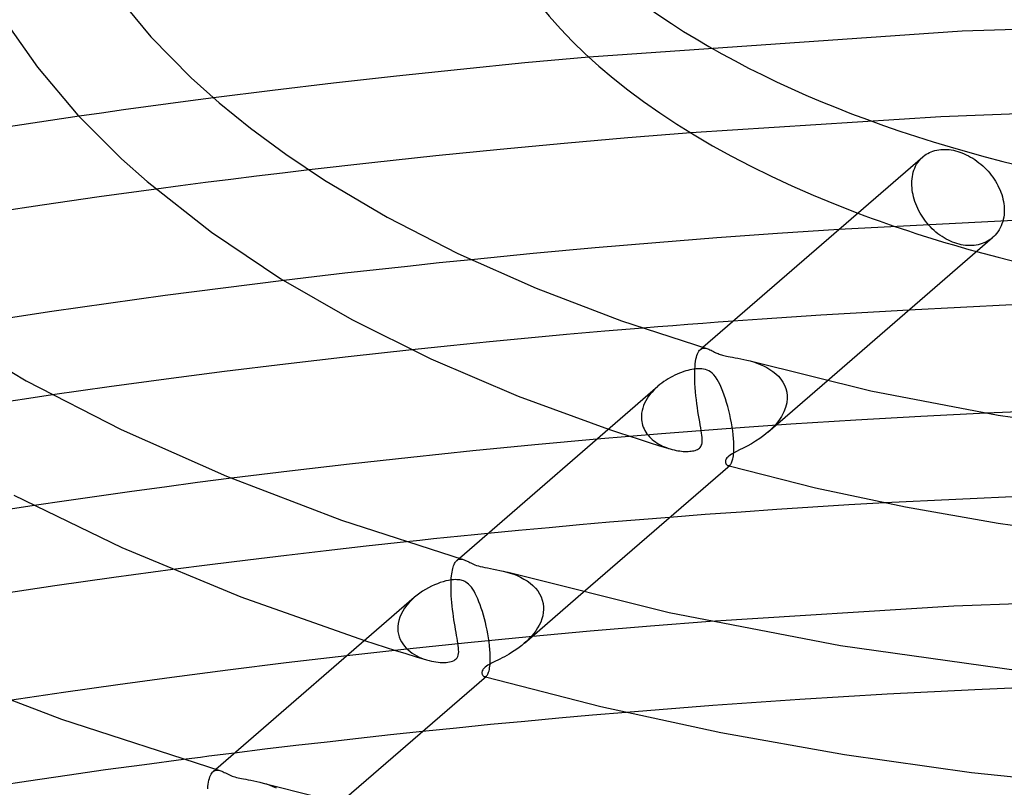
# Model space of a CAD drawing. Header units: millimetres. Extents: x -200 to 200, y -101 to 238.
# Tile 34 of 65: x -53 to -16, y 108 to 136. Entities that reach past the tile are written whole.
import ezdxf

# ---------------------------------------------------------------- set-up
doc = ezdxf.new("R2010")
doc.units = ezdxf.units.MM
doc.layers.add('HIDDEN', color=7, linetype='Continuous')
doc.layers.add('THICK', color=7, linetype='Continuous')

msp = doc.modelspace()

# ---------------------------------------------------------------- linework, layer by layer
at = {"layer": 'HIDDEN'}
for p, q in [((-3.979, 136.253), (-18.074, 135.829)), ((-18.074, 135.829), (-32.061, 134.864)), ((-46.981, 133.22), (-47.821, 133.108)), ((-46.123, 133.332), (-46.981, 133.22)), ((-49.49, 132.879), (-50.323, 132.761)), ((-48.655, 132.995), (-49.49, 132.879)), ((-47.821, 133.108), (-48.655, 132.995)), ((-9.45, 132.981), (-18.869, 132.621)), ((-50.323, 132.761), (-51.156, 132.642)), ((-18.869, 132.621), (-28.238, 132.023)), ((-19.731, 130.916), (-19.685, 130.979)), ((-19.685, 130.979), (-19.635, 131.037)), ((-19.635, 131.037), (-19.582, 131.091)), ((-19.582, 131.091), (-19.526, 131.141)), ((-42.543, 130.633), (-43.534, 130.516)), ((-19.899, 130.548), (-19.874, 130.627)), ((-19.874, 130.627), (-19.845, 130.704)), ((-19.845, 130.704), (-19.811, 130.778)), ((-19.811, 130.778), (-19.773, 130.849)), ((-19.773, 130.849), (-19.731, 130.916)), ((-45.477, 130.279), (-46.427, 130.159)), ((-44.512, 130.398), (-45.477, 130.279)), ((-43.534, 130.516), (-44.512, 130.398)), ((-19.952, 130.211), (-19.946, 130.297)), ((-19.946, 130.297), (-19.935, 130.382)), ((-19.935, 130.382), (-19.919, 130.466)), ((-19.919, 130.466), (-19.899, 130.548)), ((-47.359, 130.038), (-48.273, 129.916)), ((-46.427, 130.159), (-47.359, 130.038)), ((-19.955, 130.124), (-19.952, 130.211)), ((-19.953, 130.045), (-19.955, 130.124)), ((-19.947, 129.963), (-19.953, 130.045)), ((-19.938, 129.879), (-19.947, 129.963)), ((-19.926, 129.794), (-19.938, 129.879)), ((-19.909, 129.708), (-19.926, 129.794)), ((-19.888, 129.621), (-19.909, 129.708)), ((-19.864, 129.533), (-19.888, 129.621)), ((-19.836, 129.446), (-19.864, 129.533)), ((-19.804, 129.359), (-19.836, 129.446)), ((-19.769, 129.272), (-19.804, 129.359)), ((-19.73, 129.187), (-19.769, 129.272)), ((-19.688, 129.103), (-19.73, 129.187)), ((-15.5, 128.774), (-22.693, 128.398)), ((-19.643, 129.02), (-19.688, 129.103)), ((-19.596, 128.939), (-19.643, 129.02)), ((-19.545, 128.861), (-19.596, 128.939)), ((-19.493, 128.785), (-19.545, 128.861)), ((-19.439, 128.712), (-19.493, 128.785)), ((-19.381, 128.64), (-19.439, 128.712)), ((-19.321, 128.569), (-19.381, 128.64)), ((-19.257, 128.5), (-19.321, 128.569)), ((-19.191, 128.433), (-19.257, 128.5)), ((-19.121, 128.368), (-19.191, 128.433)), ((-19.05, 128.305), (-19.121, 128.368)), ((-18.976, 128.246), (-19.05, 128.305)), ((-18.901, 128.189), (-18.976, 128.246)), ((-18.823, 128.136), (-18.901, 128.189)), ((-18.745, 128.087), (-18.823, 128.136)), ((-18.665, 128.041), (-18.745, 128.087)), ((-18.585, 128), (-18.665, 128.041)), ((-16.999, 128.043), (-17.057, 128.003)), ((-16.944, 128.087), (-16.999, 128.043)), ((-18.505, 127.962), (-18.585, 128)), ((-18.424, 127.928), (-18.505, 127.962)), ((-18.344, 127.899), (-18.424, 127.928)), ((-18.265, 127.873), (-18.344, 127.899)), ((-18.186, 127.851), (-18.265, 127.873)), ((-18.106, 127.833), (-18.186, 127.851)), ((-18.025, 127.819), (-18.106, 127.833)), ((-17.943, 127.808), (-18.025, 127.819)), ((-17.862, 127.802), (-17.943, 127.808)), ((-17.781, 127.8), (-17.862, 127.802)), ((-17.701, 127.802), (-17.781, 127.8)), ((-17.621, 127.808), (-17.701, 127.802)), ((-17.543, 127.819), (-17.621, 127.808)), ((-17.467, 127.833), (-17.543, 127.819)), ((-17.392, 127.852), (-17.467, 127.833)), ((-17.32, 127.875), (-17.392, 127.852)), ((-17.25, 127.902), (-17.32, 127.875)), ((-17.183, 127.932), (-17.25, 127.902)), ((-17.118, 127.966), (-17.183, 127.932)), ((-17.057, 128.003), (-17.118, 127.966)), ((-38.848, 127.023), (-40.027, 126.894)), ((-37.661, 127.149), (-38.848, 127.023)), ((-36.468, 127.272), (-37.661, 127.149)), ((-42.349, 126.628), (-43.486, 126.493)), ((-41.195, 126.762), (-42.349, 126.628)), ((-40.027, 126.894), (-41.195, 126.762)), ((-24.461, 125.121), (-25.557, 125.047)), ((-23.363, 125.192), (-24.461, 125.121)), ((-22.263, 125.26), (-23.363, 125.192)), ((-21.163, 125.324), (-22.263, 125.26)), ((-20.062, 125.386), (-21.163, 125.324)), ((-30.029, 124.71), (-31.453, 124.591)), ((-25.557, 125.047), (-26.652, 124.97)), ((-32.889, 124.465), (-34.335, 124.331)), ((-31.453, 124.591), (-32.889, 124.465)), ((-37.237, 124.045), (-38.684, 123.894)), ((-35.785, 124.191), (-37.237, 124.045)), ((-34.335, 124.331), (-35.785, 124.191)), ((-27.877, 123.909), (-27.783, 123.991)), ((-28.043, 123.542), (-28.026, 123.618)), ((-28.026, 123.618), (-28.006, 123.686)), ((-28.006, 123.686), (-27.984, 123.746)), ((-27.984, 123.746), (-27.96, 123.799)), ((-27.96, 123.799), (-27.934, 123.844)), ((-27.934, 123.844), (-27.905, 123.881)), ((-27.905, 123.881), (-27.875, 123.911)), ((-27.875, 123.911), (-27.841, 123.935)), ((-27.841, 123.935), (-27.804, 123.952)), ((-27.804, 123.952), (-27.765, 123.961)), ((-27.765, 123.961), (-27.724, 123.963)), ((-27.724, 123.963), (-27.681, 123.958)), ((-27.681, 123.958), (-27.637, 123.947)), ((-28.086, 123.167), (-28.079, 123.27)), ((-28.079, 123.27), (-28.07, 123.368)), ((-28.07, 123.368), (-28.058, 123.458)), ((-28.058, 123.458), (-28.043, 123.542)), ((-26.012, 123.478), (-25.886, 123.44)), ((-25.886, 123.44), (-25.76, 123.398)), ((-25.76, 123.398), (-25.634, 123.349)), ((-25.634, 123.349), (-25.51, 123.293)), ((-25.51, 123.293), (-25.388, 123.231)), ((-25.388, 123.231), (-25.27, 123.161)), ((-28.091, 122.935), (-28.089, 123.08)), ((-28.089, 122.786), (-28.091, 122.935)), ((-28.089, 123.094), (-28.088, 123.109)), ((-28.089, 123.08), (-28.089, 123.094)), ((-28.088, 123.123), (-28.087, 123.138)), ((-28.088, 123.109), (-28.088, 123.123)), ((-28.087, 123.152), (-28.086, 123.167)), ((-28.087, 123.138), (-28.087, 123.152)), ((-25.27, 123.161), (-25.158, 123.083)), ((-25.158, 123.083), (-25.052, 122.997)), ((-25.052, 122.997), (-24.954, 122.903)), ((-24.954, 122.903), (-24.866, 122.8)), ((-29.47, 122.53), (-29.547, 122.46)), ((-28.083, 122.634), (-28.089, 122.786)), ((-28.073, 122.48), (-28.083, 122.634)), ((-25.345, 120.81), (-23.124, 122.734)), ((-24.866, 122.8), (-24.789, 122.689)), ((-24.789, 122.689), (-24.725, 122.57)), ((-24.725, 122.57), (-24.676, 122.443)), ((-52.152, 122.207), (-53.205, 122.052)), ((-29.816, 122.154), (-29.872, 122.071)), ((-29.755, 122.235), (-29.816, 122.154)), ((-29.69, 122.313), (-29.755, 122.235)), ((-29.62, 122.388), (-29.69, 122.313)), ((-29.547, 122.46), (-29.62, 122.388)), ((-28.061, 122.327), (-28.073, 122.48)), ((-28.046, 122.174), (-28.061, 122.327)), ((-28.028, 122.023), (-28.046, 122.174)), ((-24.676, 122.443), (-24.642, 122.309)), ((-24.642, 122.309), (-24.626, 122.168)), ((-24.626, 122.168), (-24.626, 122.153)), ((-24.626, 122.153), (-24.625, 122.139)), ((-24.625, 122.139), (-24.625, 122.124)), ((-24.625, 122.124), (-24.625, 122.109)), ((-53.205, 122.052), (-54.256, 121.894)), ((-30.006, 121.806), (-30.037, 121.715)), ((-29.967, 121.897), (-30.006, 121.806)), ((-29.923, 121.985), (-29.967, 121.897)), ((-29.872, 122.071), (-29.923, 121.985)), ((-28.01, 121.876), (-28.028, 122.023)), ((-27.989, 121.731), (-28.01, 121.876)), ((-24.642, 121.91), (-24.684, 121.739)), ((-24.625, 122.08), (-24.642, 121.91)), ((-24.625, 122.109), (-24.625, 122.094)), ((-24.625, 122.094), (-24.625, 122.08)), ((-30.088, 121.405), (-30.089, 121.391)), ((-30.089, 121.391), (-30.089, 121.377)), ((-30.087, 121.433), (-30.088, 121.419)), ((-30.088, 121.419), (-30.088, 121.405)), ((-30.079, 121.528), (-30.087, 121.433)), ((-30.062, 121.622), (-30.079, 121.528)), ((-30.037, 121.715), (-30.062, 121.622)), ((-27.968, 121.59), (-27.989, 121.731)), ((-27.946, 121.454), (-27.968, 121.59)), ((-27.924, 121.325), (-27.946, 121.454)), ((-24.836, 121.403), (-24.942, 121.243)), ((-24.749, 121.569), (-24.836, 121.403)), ((-24.684, 121.739), (-24.749, 121.569)), ((-19.615, 121.404), (-22.054, 121.265)), ((-17.172, 121.526), (-19.615, 121.404)), ((-30.089, 121.377), (-30.088, 121.363)), ((-30.088, 121.363), (-30.088, 121.349)), ((-30.088, 121.349), (-30.084, 121.277)), ((-30.084, 121.277), (-30.074, 121.207)), ((-30.074, 121.207), (-30.06, 121.137)), ((-30.06, 121.137), (-30.041, 121.069)), ((-30.041, 121.069), (-30.017, 121.002)), ((-27.903, 121.202), (-27.924, 121.325)), ((-27.882, 121.086), (-27.903, 121.202)), ((-27.864, 120.976), (-27.882, 121.086)), ((-24.488, 121.111), (-26.914, 120.94)), ((-25.064, 121.089), (-25.201, 120.943)), ((-24.942, 121.243), (-25.064, 121.089)), ((-22.054, 121.265), (-24.488, 121.111)), ((-29.333, 120.754), (-31.757, 120.549)), ((-31.323, 120.925), (-30.943, 120.798)), ((-30.943, 120.798), (-30.561, 120.672)), ((-30.561, 120.672), (-30.177, 120.548)), ((-30.017, 121.002), (-29.989, 120.937)), ((-29.989, 120.937), (-29.956, 120.873)), ((-29.956, 120.873), (-29.92, 120.812)), ((-29.92, 120.812), (-29.879, 120.753)), ((-29.879, 120.753), (-29.835, 120.696)), ((-29.835, 120.696), (-29.787, 120.641)), ((-26.914, 120.94), (-29.333, 120.754)), ((-27.847, 120.875), (-27.864, 120.976)), ((-27.832, 120.78), (-27.847, 120.875)), ((-27.821, 120.693), (-27.832, 120.78)), ((-27.813, 120.613), (-27.821, 120.693)), ((-25.496, 120.687), (-25.649, 120.576)), ((-25.35, 120.806), (-25.496, 120.687)), ((-25.201, 120.943), (-25.35, 120.806)), ((-30.177, 120.548), (-29.792, 120.425)), ((-29.792, 120.425), (-29.404, 120.304)), ((-29.787, 120.641), (-29.735, 120.589)), ((-29.735, 120.589), (-29.68, 120.539)), ((-29.68, 120.539), (-29.622, 120.491)), ((-29.622, 120.491), (-29.562, 120.446)), ((-29.562, 120.446), (-29.498, 120.404)), ((-29.498, 120.404), (-29.433, 120.364)), ((-29.433, 120.364), (-29.365, 120.327)), ((-29.404, 120.304), (-29.015, 120.185)), ((-29.365, 120.327), (-29.295, 120.292)), ((-29.295, 120.292), (-29.223, 120.26)), ((-27.862, 120.271), (-27.842, 120.308)), ((-27.842, 120.308), (-27.826, 120.353)), ((-27.826, 120.353), (-27.815, 120.407)), ((-27.815, 120.407), (-27.809, 120.469)), ((-27.808, 120.538), (-27.813, 120.613)), ((-27.809, 120.469), (-27.808, 120.538)), ((-26.121, 120.29), (-26.269, 120.213)), ((-25.966, 120.376), (-26.121, 120.29)), ((-25.807, 120.472), (-25.966, 120.376)), ((-25.649, 120.576), (-25.807, 120.472)), ((-29.223, 120.26), (-29.15, 120.231)), ((-29.15, 120.231), (-29.077, 120.205)), ((-29.077, 120.205), (-29.004, 120.181)), ((-29.004, 120.181), (-28.931, 120.161)), ((-28.931, 120.161), (-28.86, 120.144)), ((-28.86, 120.144), (-28.789, 120.129)), ((-28.789, 120.129), (-28.719, 120.116)), ((-28.719, 120.116), (-28.65, 120.106)), ((-28.65, 120.106), (-28.583, 120.099)), ((-28.583, 120.099), (-28.518, 120.093)), ((-28.518, 120.093), (-28.455, 120.09)), ((-28.455, 120.09), (-28.394, 120.089)), ((-28.394, 120.089), (-28.335, 120.09)), ((-28.335, 120.09), (-28.278, 120.094)), ((-28.278, 120.094), (-28.223, 120.099)), ((-28.223, 120.099), (-28.169, 120.107)), ((-28.169, 120.107), (-28.119, 120.117)), ((-28.119, 120.117), (-28.071, 120.13)), ((-28.071, 120.13), (-28.026, 120.145)), ((-28.026, 120.145), (-27.985, 120.163)), ((-27.985, 120.163), (-27.947, 120.185)), ((-27.947, 120.185), (-27.914, 120.211)), ((-27.914, 120.211), (-27.885, 120.239)), ((-27.885, 120.239), (-27.862, 120.271)), ((-26.813, 119.914), (-26.853, 119.879)), ((-26.766, 119.948), (-26.813, 119.914)), ((-26.71, 119.984), (-26.766, 119.948)), ((-26.633, 120.028), (-26.71, 119.984)), ((-26.53, 120.082), (-26.633, 120.028)), ((-26.406, 120.144), (-26.53, 120.082)), ((-26.269, 120.213), (-26.406, 120.144)), ((-26.936, 119.725), (-26.937, 119.702)), ((-26.937, 119.702), (-26.935, 119.682)), ((-26.932, 119.751), (-26.936, 119.725)), ((-26.935, 119.682), (-26.931, 119.662)), ((-26.923, 119.78), (-26.932, 119.751)), ((-26.931, 119.662), (-26.926, 119.644)), ((-26.926, 119.644), (-26.918, 119.627)), ((-26.907, 119.811), (-26.923, 119.78)), ((-26.918, 119.627), (-26.91, 119.611)), ((-26.91, 119.611), (-26.9, 119.597)), ((-26.884, 119.845), (-26.907, 119.811)), ((-26.9, 119.597), (-26.888, 119.584)), ((-26.888, 119.584), (-26.876, 119.574)), ((-26.853, 119.879), (-26.884, 119.845)), ((-26.876, 119.574), (-26.863, 119.565)), ((-26.863, 119.565), (-26.849, 119.559)), ((-26.849, 119.559), (-26.835, 119.556)), ((-26.846, 119.558), (-26.839, 119.556)), ((-26.839, 119.556), (-26.832, 119.555)), ((-26.835, 119.556), (-26.822, 119.556)), ((-26.832, 119.555), (-26.825, 119.553)), ((-26.825, 119.553), (-26.818, 119.551)), ((-26.822, 119.556), (-26.808, 119.558)), ((-26.818, 119.551), (-26.811, 119.549)), ((-26.811, 119.549), (-26.804, 119.547)), ((-26.808, 119.558), (-26.793, 119.562)), ((-26.793, 119.562), (-26.779, 119.57)), ((-26.779, 119.57), (-26.765, 119.58)), ((-46.72, 118.92), (-47.959, 118.756)), ((-45.443, 119.083), (-46.72, 118.92)), ((-49.182, 118.589), (-50.405, 118.417)), ((-47.959, 118.756), (-49.182, 118.589)), ((-13.996, 118.491), (-20.968, 118.163)), ((-51.626, 118.241), (-52.845, 118.061)), ((-50.405, 118.417), (-51.626, 118.241)), ((-32.409, 117.337), (-33.548, 117.234)), ((-31.278, 117.435), (-32.409, 117.337)), ((-30.154, 117.529), (-31.278, 117.435)), ((-29.03, 117.619), (-30.154, 117.529)), ((-34.691, 117.127), (-35.837, 117.016)), ((-33.548, 117.234), (-34.691, 117.127)), ((-38.892, 116.703), (-40.406, 116.538)), ((-41.905, 116.37), (-43.383, 116.197)), ((-40.406, 116.538), (-41.905, 116.37)), ((-44.836, 116.022), (-46.258, 115.845)), ((-43.383, 116.197), (-44.836, 116.022)), ((-37.109, 115.851), (-37.09, 115.891)), ((-37.09, 115.891), (-37.07, 115.926)), ((-37.07, 115.926), (-37.049, 115.957)), ((-37.049, 115.957), (-37.027, 115.983)), ((-37.027, 115.983), (-37.004, 116.005)), ((-37.005, 116.004), (-36.909, 116.087)), ((-37.004, 116.005), (-36.977, 116.025)), ((-36.977, 116.025), (-36.948, 116.041)), ((-36.948, 116.041), (-36.919, 116.051)), ((-36.919, 116.051), (-36.889, 116.057)), ((-36.889, 116.057), (-36.858, 116.059)), ((-36.858, 116.059), (-36.826, 116.057)), ((-36.826, 116.057), (-36.794, 116.052)), ((-36.794, 116.052), (-36.762, 116.043)), ((-46.258, 115.845), (-47.645, 115.665)), ((-37.203, 115.426), (-37.195, 115.502)), ((-37.195, 115.502), (-37.184, 115.573)), ((-37.184, 115.573), (-37.172, 115.64)), ((-37.172, 115.64), (-37.158, 115.7)), ((-37.158, 115.7), (-37.143, 115.756)), ((-37.143, 115.756), (-37.126, 115.806)), ((-37.126, 115.806), (-37.109, 115.851)), ((-35.134, 115.573), (-35.003, 115.534)), ((-35.003, 115.534), (-34.872, 115.488)), ((-34.872, 115.488), (-34.742, 115.437)), ((-37.221, 115.057), (-37.219, 115.173)), ((-37.219, 115.188), (-37.218, 115.202)), ((-37.219, 115.173), (-37.219, 115.188)), ((-37.218, 115.217), (-37.217, 115.231)), ((-37.218, 115.202), (-37.218, 115.217)), ((-37.217, 115.246), (-37.216, 115.26)), ((-37.217, 115.231), (-37.217, 115.246)), ((-37.216, 115.26), (-37.211, 115.346)), ((-37.211, 115.346), (-37.203, 115.426)), ((-34.742, 115.437), (-34.614, 115.378)), ((-34.614, 115.378), (-34.489, 115.311)), ((-34.489, 115.311), (-34.369, 115.237)), ((-34.369, 115.237), (-34.256, 115.155)), ((-34.256, 115.155), (-34.152, 115.066)), ((-37.22, 114.938), (-37.221, 115.057)), ((-37.216, 114.814), (-37.22, 114.938)), ((-37.21, 114.687), (-37.216, 114.814)), ((-34.473, 112.905), (-32.27, 114.813)), ((-34.152, 115.066), (-34.058, 114.969)), ((-34.058, 114.969), (-33.974, 114.866)), ((-33.974, 114.866), (-33.902, 114.755)), ((-33.902, 114.755), (-33.844, 114.639)), ((-38.794, 114.435), (-38.883, 114.331)), ((-38.696, 114.535), (-38.794, 114.435)), ((-38.592, 114.63), (-38.696, 114.535)), ((-37.201, 114.557), (-37.21, 114.687)), ((-37.19, 114.427), (-37.201, 114.557)), ((-37.178, 114.296), (-37.19, 114.427)), ((-33.844, 114.639), (-33.8, 114.518)), ((-33.8, 114.518), (-33.77, 114.391)), ((-33.77, 114.391), (-33.756, 114.261)), ((-39.033, 114.111), (-39.094, 113.996)), ((-38.963, 114.222), (-39.033, 114.111)), ((-38.883, 114.331), (-38.963, 114.222)), ((-37.163, 114.165), (-37.178, 114.296)), ((-37.147, 114.035), (-37.163, 114.165)), ((-37.129, 113.906), (-37.147, 114.035)), ((-33.765, 114.054), (-33.786, 113.935)), ((-33.755, 114.173), (-33.765, 114.054)), ((-33.756, 114.261), (-33.755, 114.246)), ((-33.755, 114.246), (-33.755, 114.232)), ((-33.755, 114.232), (-33.755, 114.217)), ((-33.755, 114.217), (-33.755, 114.202)), ((-33.755, 114.202), (-33.755, 114.188)), ((-33.755, 114.188), (-33.755, 114.173)), ((-39.204, 113.644), (-39.217, 113.527)), ((-39.18, 113.762), (-39.204, 113.644)), ((-39.143, 113.879), (-39.18, 113.762)), ((-39.094, 113.996), (-39.143, 113.879)), ((-37.11, 113.78), (-37.129, 113.906)), ((-37.091, 113.656), (-37.11, 113.78)), ((-37.071, 113.536), (-37.091, 113.656)), ((-33.862, 113.7), (-33.915, 113.587)), ((-33.819, 113.816), (-33.862, 113.7)), ((-33.786, 113.935), (-33.819, 113.816)), ((-27.506, 113.724), (-29.75, 113.548)), ((-39.217, 113.513), (-39.218, 113.499)), ((-39.218, 113.499), (-39.218, 113.485)), ((-39.218, 113.485), (-39.218, 113.47)), ((-39.218, 113.47), (-39.218, 113.456)), ((-39.218, 113.456), (-39.217, 113.442)), ((-39.217, 113.527), (-39.217, 113.513)), ((-39.217, 113.442), (-39.209, 113.339)), ((-39.209, 113.339), (-39.191, 113.239)), ((-37.051, 113.42), (-37.071, 113.536)), ((-37.031, 113.308), (-37.051, 113.42)), ((-37.012, 113.2), (-37.031, 113.308)), ((-32.005, 113.357), (-34.29, 113.146)), ((-34.122, 113.269), (-34.204, 113.171)), ((-34.046, 113.372), (-34.122, 113.269)), ((-33.977, 113.478), (-34.046, 113.372)), ((-33.915, 113.587), (-33.977, 113.478)), ((-29.75, 113.548), (-32.005, 113.357)), ((-40.465, 113.007), (-40.081, 112.883)), ((-39.191, 113.239), (-39.164, 113.143)), ((-39.164, 113.143), (-39.127, 113.05)), ((-39.127, 113.05), (-39.082, 112.961)), ((-39.082, 112.961), (-39.029, 112.877)), ((-36.586, 112.92), (-38.873, 112.681)), ((-36.994, 113.096), (-37.012, 113.2)), ((-36.978, 112.997), (-36.994, 113.096)), ((-36.962, 112.903), (-36.978, 112.997)), ((-36.95, 112.815), (-36.962, 112.903)), ((-34.29, 113.146), (-36.586, 112.92)), ((-34.477, 112.902), (-34.571, 112.824)), ((-34.382, 112.987), (-34.477, 112.902)), ((-34.291, 113.077), (-34.382, 112.987)), ((-34.204, 113.171), (-34.291, 113.077)), ((-38.873, 112.681), (-41.13, 112.431)), ((-40.081, 112.883), (-39.695, 112.76)), ((-39.695, 112.76), (-39.308, 112.638)), ((-39.308, 112.638), (-38.92, 112.517)), ((-39.029, 112.877), (-38.97, 112.798)), ((-38.97, 112.798), (-38.904, 112.724)), ((-38.904, 112.724), (-38.833, 112.655)), ((-38.833, 112.655), (-38.757, 112.591)), ((-38.757, 112.591), (-38.677, 112.532)), ((-38.677, 112.532), (-38.593, 112.478)), ((-36.94, 112.731), (-36.95, 112.815)), ((-36.935, 112.653), (-36.94, 112.731)), ((-36.938, 112.516), (-36.934, 112.581)), ((-36.934, 112.581), (-36.935, 112.653)), ((-34.95, 112.557), (-35.043, 112.501)), ((-34.856, 112.618), (-34.95, 112.557)), ((-34.761, 112.682), (-34.856, 112.618)), ((-34.666, 112.751), (-34.761, 112.682)), ((-34.571, 112.824), (-34.666, 112.751)), ((-38.92, 112.517), (-38.53, 112.398)), ((-38.593, 112.478), (-38.505, 112.429)), ((-38.53, 112.398), (-38.138, 112.28)), ((-38.505, 112.429), (-38.415, 112.384)), ((-38.415, 112.384), (-38.322, 112.344)), ((-38.322, 112.344), (-38.228, 112.309)), ((-38.228, 112.309), (-38.134, 112.278)), ((-38.134, 112.278), (-38.044, 112.254)), ((-38.044, 112.254), (-37.956, 112.233)), ((-37.956, 112.233), (-37.87, 112.217)), ((-37.87, 112.217), (-37.785, 112.204)), ((-37.785, 112.204), (-37.703, 112.195)), ((-37.703, 112.195), (-37.624, 112.189)), ((-37.624, 112.189), (-37.548, 112.186)), ((-37.548, 112.186), (-37.476, 112.187)), ((-37.476, 112.187), (-37.408, 112.19)), ((-37.408, 112.19), (-37.343, 112.197)), ((-37.343, 112.197), (-37.28, 112.207)), ((-37.28, 112.207), (-37.218, 112.221)), ((-37.218, 112.221), (-37.16, 112.239)), ((-37.16, 112.239), (-37.107, 112.262)), ((-37.107, 112.262), (-37.061, 112.29)), ((-37.061, 112.29), (-37.023, 112.323)), ((-37.023, 112.323), (-36.992, 112.361)), ((-36.992, 112.361), (-36.968, 112.405)), ((-36.968, 112.405), (-36.95, 112.456)), ((-36.95, 112.456), (-36.938, 112.516)), ((-35.629, 112.193), (-35.703, 112.154)), ((-35.55, 112.232), (-35.629, 112.193)), ((-35.47, 112.272), (-35.55, 112.232)), ((-35.389, 112.312), (-35.47, 112.272)), ((-35.308, 112.354), (-35.389, 112.312)), ((-35.223, 112.4), (-35.308, 112.354)), ((-35.134, 112.449), (-35.223, 112.4)), ((-35.043, 112.501), (-35.134, 112.449)), ((-36.058, 111.845), (-36.062, 111.816)), ((-36.062, 111.816), (-36.062, 111.789)), ((-36.049, 111.876), (-36.058, 111.845)), ((-36.034, 111.907), (-36.049, 111.876)), ((-36.012, 111.939), (-36.034, 111.907)), ((-35.981, 111.974), (-36.012, 111.939)), ((-35.941, 112.009), (-35.981, 111.974)), ((-35.893, 112.045), (-35.941, 112.009)), ((-35.837, 112.08), (-35.893, 112.045)), ((-35.773, 112.117), (-35.837, 112.08)), ((-35.703, 112.154), (-35.773, 112.117)), ((-36.062, 111.789), (-36.058, 111.763)), ((-36.058, 111.763), (-36.051, 111.74)), ((-36.051, 111.74), (-36.042, 111.719)), ((-36.042, 111.719), (-36.031, 111.701)), ((-36.031, 111.701), (-36.019, 111.685)), ((-36.019, 111.685), (-36.004, 111.671)), ((-36.004, 111.671), (-35.989, 111.661)), ((-35.989, 111.661), (-35.973, 111.655)), ((-35.973, 111.655), (-35.96, 111.652)), ((-35.972, 111.654), (-35.965, 111.652)), ((-35.965, 111.652), (-35.958, 111.65)), ((-35.96, 111.652), (-35.947, 111.652)), ((-35.958, 111.65), (-35.951, 111.649)), ((-35.951, 111.649), (-35.944, 111.647)), ((-35.947, 111.652), (-35.934, 111.654)), ((-35.944, 111.647), (-35.938, 111.645)), ((-35.938, 111.645), (-35.931, 111.643)), ((-35.934, 111.654), (-35.92, 111.658)), ((-35.92, 111.658), (-35.907, 111.666)), ((-35.907, 111.666), (-35.893, 111.676)), ((-17.597, 111.165), (-20.878, 110.995)), ((-14.313, 111.306), (-17.597, 111.165)), ((-24.151, 110.797), (-27.413, 110.571)), ((-20.878, 110.995), (-24.151, 110.797)), ((-27.413, 110.571), (-30.661, 110.316)), ((-38.294, 109.596), (-39.494, 109.469)), ((-40.686, 109.338), (-41.868, 109.205)), ((-39.494, 109.469), (-40.686, 109.338)), ((-44.194, 108.932), (-45.332, 108.793)), ((-43.039, 109.069), (-44.194, 108.932)), ((-41.868, 109.205), (-43.039, 109.069)), ((-47.245, 108.55), (-48.713, 108.356)), ((-50.163, 108.158), (-51.611, 107.953)), ((-48.713, 108.356), (-50.163, 108.158)), ((-46.131, 108.1), (-46.035, 108.184)), ((-46.13, 108.102), (-46.095, 108.126)), ((-46.095, 108.126), (-46.058, 108.143)), ((-46.058, 108.143), (-46.019, 108.153)), ((-46.019, 108.153), (-45.977, 108.155)), ((-45.977, 108.155), (-45.933, 108.151)), ((-45.933, 108.151), (-45.887, 108.14)), ((-53.057, 107.743), (-54.5, 107.526)), ((-51.611, 107.953), (-53.057, 107.743)), ((-46.306, 107.699), (-46.291, 107.771)), ((-46.291, 107.771), (-46.274, 107.838)), ((-46.274, 107.838), (-46.255, 107.898)), ((-46.255, 107.898), (-46.234, 107.951)), ((-46.234, 107.951), (-46.21, 107.998)), ((-46.21, 107.998), (-46.185, 108.039)), ((-46.185, 108.039), (-46.159, 108.074)), ((-46.159, 108.074), (-46.13, 108.102)), ((-46.338, 107.448), (-46.33, 107.537)), ((-46.33, 107.537), (-46.319, 107.621)), ((-46.319, 107.621), (-46.306, 107.699)), ((-44.26, 107.67), (-44.137, 107.633)), ((-44.137, 107.633), (-44.015, 107.591)), ((-44.015, 107.591), (-43.894, 107.544)), ((-43.894, 107.544), (-43.777, 107.492))]:
    msp.add_line(p, q, dxfattribs=at)
msp.add_ellipse((0, 143.587), major_axis=(-36.5, 0), ratio=0.5, start_param=0.924578, end_param=1.06986, dxfattribs=at)
at = {"layer": 'THICK'}
for p, q in [((-49.664, 137.081), (-48.464, 135.622)), ((-53.816, 136.05), (-52.713, 134.482)), ((-48.464, 135.622), (-46.962, 134.089)), ((-32.061, 134.864), (-34.461, 134.641)), ((-52.713, 134.482), (-51.201, 132.689)), ((-36.871, 134.401), (-39.265, 134.147)), ((-34.461, 134.641), (-36.871, 134.401)), ((-46.962, 134.089), (-45.912, 133.151)), ((-39.265, 134.147), (-41.621, 133.882)), ((-43.915, 133.609), (-46.123, 133.332)), ((-41.621, 133.882), (-43.915, 133.609)), ((-45.912, 133.151), (-44.732, 132.195)), ((-51.156, 132.642), (-53.298, 132.324)), ((-51.201, 132.689), (-49.569, 131.05)), ((-53.298, 132.324), (-55.431, 131.993)), ((-44.732, 132.195), (-43.416, 131.227)), ((-30.601, 131.834), (-32.981, 131.627)), ((-28.238, 132.023), (-30.601, 131.834)), ((-35.385, 131.4), (-37.794, 131.158)), ((-32.981, 131.627), (-35.385, 131.4)), ((-19.165, 131.34), (-19.095, 131.361)), ((-19.095, 131.361), (-19.022, 131.378)), ((-19.022, 131.378), (-18.948, 131.391)), ((-18.948, 131.391), (-18.872, 131.4)), ((-18.872, 131.4), (-18.794, 131.404)), ((-18.794, 131.404), (-18.715, 131.405)), ((-18.715, 131.405), (-18.635, 131.402)), ((-18.635, 131.402), (-18.555, 131.395)), ((-18.555, 131.395), (-18.474, 131.383)), ((-18.474, 131.383), (-18.394, 131.369)), ((-18.394, 131.369), (-18.314, 131.35)), ((-18.314, 131.35), (-18.235, 131.328)), ((-49.569, 131.05), (-48.611, 130.198)), ((-43.416, 131.227), (-41.959, 130.255)), ((-37.794, 131.158), (-40.187, 130.901)), ((-27.783, 123.991), (-19.544, 131.126)), ((-19.526, 131.141), (-19.473, 131.182)), ((-19.473, 131.182), (-19.417, 131.22)), ((-19.417, 131.22), (-19.359, 131.255)), ((-19.359, 131.255), (-19.297, 131.287)), ((-19.297, 131.287), (-19.232, 131.315)), ((-19.232, 131.315), (-19.165, 131.34)), ((-18.235, 131.328), (-18.156, 131.303)), ((-18.156, 131.303), (-18.075, 131.274)), ((-18.075, 131.274), (-17.994, 131.241)), ((-17.994, 131.241), (-17.913, 131.204)), ((-17.913, 131.204), (-17.831, 131.163)), ((-17.831, 131.163), (-17.751, 131.118)), ((-17.751, 131.118), (-17.67, 131.07)), ((-17.67, 131.07), (-17.592, 131.019)), ((-17.592, 131.019), (-17.514, 130.964)), ((-40.187, 130.901), (-42.543, 130.633)), ((-17.514, 130.964), (-17.438, 130.906)), ((-17.438, 130.906), (-17.365, 130.846)), ((-17.365, 130.846), (-17.293, 130.783)), ((-17.293, 130.783), (-17.224, 130.718)), ((-17.224, 130.718), (-17.158, 130.651)), ((-17.158, 130.651), (-17.095, 130.582)), ((-41.959, 130.255), (-39.612, 128.865)), ((-17.095, 130.582), (-17.035, 130.512)), ((-17.035, 130.512), (-16.978, 130.441)), ((-16.978, 130.441), (-16.923, 130.368)), ((-16.923, 130.368), (-16.871, 130.291)), ((-16.871, 130.291), (-16.82, 130.213)), ((-48.273, 129.916), (-50.407, 129.623)), ((-48.611, 130.198), (-46.198, 128.299)), ((-16.82, 130.213), (-16.773, 130.132)), ((-16.773, 130.132), (-16.729, 130.05)), ((-16.729, 130.05), (-16.688, 129.967)), ((-16.688, 129.967), (-16.65, 129.882)), ((-16.65, 129.882), (-16.617, 129.796)), ((-50.407, 129.623), (-52.537, 129.316)), ((-16.617, 129.796), (-16.587, 129.711)), ((-16.587, 129.711), (-16.561, 129.625)), ((-16.561, 129.625), (-16.539, 129.539)), ((-16.539, 129.539), (-16.521, 129.453)), ((-52.537, 129.316), (-54.66, 128.997)), ((-16.521, 129.453), (-16.508, 129.369)), ((-16.508, 129.369), (-16.498, 129.286)), ((-16.498, 129.286), (-16.492, 129.204)), ((-16.492, 129.204), (-16.491, 129.124)), ((-39.612, 128.865), (-36.966, 127.507)), ((-16.528, 128.781), (-16.55, 128.698)), ((-16.511, 128.866), (-16.528, 128.781)), ((-16.5, 128.952), (-16.511, 128.866)), ((-16.493, 129.038), (-16.5, 128.952)), ((-16.491, 129.124), (-16.493, 129.038)), ((-22.693, 128.398), (-24.983, 128.249)), ((-16.643, 128.463), (-16.683, 128.39)), ((-16.607, 128.538), (-16.643, 128.463)), ((-16.576, 128.617), (-16.607, 128.538)), ((-16.55, 128.698), (-16.576, 128.617)), ((-46.198, 128.299), (-43.594, 126.56)), ((-27.265, 128.086), (-29.541, 127.908)), ((-24.983, 128.249), (-27.265, 128.086)), ((-23.124, 122.734), (-16.925, 128.102)), ((-16.885, 128.139), (-16.944, 128.087)), ((-16.829, 128.195), (-16.885, 128.139)), ((-16.777, 128.256), (-16.829, 128.195)), ((-16.728, 128.321), (-16.777, 128.256)), ((-16.683, 128.39), (-16.728, 128.321)), ((-31.825, 127.714), (-34.141, 127.501)), ((-29.541, 127.908), (-31.825, 127.714)), ((-36.966, 127.507), (-34.033, 126.206)), ((-34.141, 127.501), (-36.468, 127.272)), ((-43.594, 126.56), (-40.942, 125.036)), ((-45.765, 126.21), (-47.937, 125.925)), ((-43.486, 126.493), (-45.765, 126.21)), ((-34.033, 126.206), (-30.828, 124.986)), ((-47.937, 125.925), (-50.062, 125.632)), ((-50.062, 125.632), (-52.182, 125.326)), ((-18.128, 125.485), (-20.062, 125.386)), ((-16.192, 125.575), (-18.128, 125.485)), ((-52.182, 125.326), (-54.295, 125.006)), ((-40.942, 125.036), (-37.976, 123.562)), ((-30.828, 124.986), (-27.637, 123.947)), ((-29.468, 124.756), (-30.029, 124.71)), ((-28.906, 124.8), (-29.468, 124.756)), ((-28.343, 124.844), (-28.906, 124.8)), ((-27.78, 124.887), (-28.343, 124.844)), ((-27.216, 124.929), (-27.78, 124.887)), ((-26.652, 124.97), (-27.216, 124.929)), ((-56.303, 124.613), (-53.138, 122.739)), ((-41.076, 123.633), (-43.423, 123.361)), ((-38.684, 123.894), (-41.076, 123.633)), ((-27.637, 123.947), (-27.599, 123.934)), ((-27.599, 123.934), (-27.559, 123.917)), ((-27.559, 123.917), (-27.519, 123.899)), ((-27.519, 123.899), (-27.477, 123.878)), ((-27.477, 123.878), (-27.434, 123.856)), ((-27.434, 123.856), (-27.39, 123.833)), ((-27.39, 123.833), (-27.344, 123.811)), ((-27.344, 123.811), (-27.299, 123.789)), ((-27.299, 123.789), (-27.255, 123.77)), ((-27.255, 123.77), (-27.213, 123.752)), ((-27.213, 123.752), (-27.172, 123.736)), ((-27.172, 123.736), (-27.132, 123.722)), ((-27.132, 123.722), (-27.09, 123.709)), ((-27.09, 123.709), (-27.047, 123.696)), ((-27.047, 123.696), (-27.001, 123.684)), ((-27.001, 123.684), (-26.953, 123.672)), ((-26.953, 123.672), (-26.902, 123.661)), ((-26.902, 123.661), (-26.84, 123.648)), ((-26.84, 123.648), (-26.767, 123.634)), ((-26.767, 123.634), (-26.68, 123.618)), ((-26.68, 123.618), (-26.58, 123.601)), ((-26.58, 123.601), (-26.475, 123.581)), ((-43.423, 123.361), (-45.705, 123.082)), ((-37.976, 123.562), (-34.702, 122.164)), ((-26.475, 123.581), (-26.364, 123.56)), ((-26.364, 123.56), (-26.25, 123.536)), ((-26.25, 123.536), (-26.132, 123.509)), ((-26.132, 123.509), (-26.012, 123.478)), ((-26.012, 123.478), (-21.491, 122.361)), ((-45.705, 123.082), (-47.901, 122.799)), ((-28.918, 122.901), (-29.001, 122.856)), ((-28.833, 122.943), (-28.918, 122.901)), ((-28.748, 122.982), (-28.833, 122.943)), ((-28.663, 123.018), (-28.748, 122.982)), ((-28.58, 123.05), (-28.663, 123.018)), ((-28.499, 123.079), (-28.58, 123.05)), ((-28.419, 123.104), (-28.499, 123.079)), ((-28.342, 123.126), (-28.419, 123.104)), ((-28.267, 123.145), (-28.342, 123.126)), ((-28.194, 123.16), (-28.267, 123.145)), ((-28.124, 123.172), (-28.194, 123.16)), ((-28.052, 123.182), (-28.124, 123.172)), ((-27.977, 123.188), (-28.052, 123.182)), ((-27.902, 123.189), (-27.977, 123.188)), ((-27.827, 123.185), (-27.902, 123.189)), ((-27.756, 123.176), (-27.827, 123.185)), ((-27.689, 123.16), (-27.756, 123.176)), ((-27.626, 123.139), (-27.689, 123.16)), ((-27.565, 123.11), (-27.626, 123.139)), ((-27.503, 123.071), (-27.565, 123.11)), ((-27.44, 123.02), (-27.503, 123.071)), ((-27.376, 122.955), (-27.44, 123.02)), ((-27.314, 122.878), (-27.376, 122.955)), ((-27.254, 122.79), (-27.314, 122.878)), ((-53.138, 122.739), (-49.576, 120.91)), ((-50.029, 122.509), (-52.152, 122.207)), ((-47.901, 122.799), (-50.029, 122.509)), ((-36.909, 116.087), (-29.471, 122.529)), ((-29.397, 122.591), (-29.47, 122.53)), ((-29.322, 122.649), (-29.397, 122.591)), ((-29.244, 122.704), (-29.322, 122.649)), ((-29.165, 122.758), (-29.244, 122.704)), ((-29.084, 122.808), (-29.165, 122.758)), ((-29.001, 122.856), (-29.084, 122.808)), ((-27.197, 122.691), (-27.254, 122.79)), ((-27.142, 122.583), (-27.197, 122.691)), ((-27.088, 122.465), (-27.142, 122.583)), ((-34.702, 122.164), (-31.323, 120.925)), ((-27.036, 122.337), (-27.088, 122.465)), ((-26.986, 122.203), (-27.036, 122.337)), ((-26.938, 122.063), (-26.986, 122.203)), ((-21.491, 122.361), (-16.721, 121.451)), ((-26.894, 121.92), (-26.938, 122.063)), ((-26.852, 121.773), (-26.894, 121.92)), ((-26.813, 121.623), (-26.852, 121.773)), ((-26.777, 121.471), (-26.813, 121.623)), ((-26.744, 121.318), (-26.777, 121.471)), ((-11.461, 121.749), (-17.172, 121.526)), ((-16.721, 121.451), (-11.757, 120.768)), ((-26.715, 121.165), (-26.744, 121.318)), ((-26.689, 121.012), (-26.715, 121.165)), ((-49.576, 120.91), (-45.632, 119.161)), ((-26.667, 120.86), (-26.689, 121.012)), ((-26.65, 120.713), (-26.667, 120.86)), ((-26.636, 120.571), (-26.65, 120.713)), ((-34.076, 120.337), (-36.409, 120.108)), ((-31.757, 120.549), (-34.076, 120.337)), ((-26.628, 120.435), (-26.636, 120.571)), ((-26.627, 120.42), (-26.628, 120.435)), ((-26.626, 120.406), (-26.627, 120.42)), ((-26.626, 120.391), (-26.626, 120.406)), ((-26.625, 120.377), (-26.626, 120.391)), ((-26.625, 120.363), (-26.625, 120.377)), ((-26.624, 120.349), (-26.625, 120.363)), ((-26.623, 120.266), (-26.624, 120.349)), ((-36.409, 120.108), (-38.733, 119.866)), ((-26.649, 119.867), (-26.641, 119.922)), ((-26.641, 119.922), (-26.634, 119.981)), ((-26.634, 119.981), (-26.629, 120.046)), ((-26.629, 120.046), (-26.625, 120.114)), ((-26.625, 120.114), (-26.623, 120.188)), ((-26.623, 120.188), (-26.623, 120.266)), ((-41.027, 119.612), (-43.271, 119.35)), ((-38.733, 119.866), (-41.027, 119.612)), ((-32.27, 114.813), (-26.765, 119.581)), ((-26.804, 119.547), (-23.561, 118.727)), ((-26.765, 119.58), (-26.75, 119.596)), ((-26.75, 119.596), (-26.735, 119.615)), ((-26.735, 119.615), (-26.72, 119.638)), ((-26.72, 119.638), (-26.707, 119.665)), ((-26.707, 119.665), (-26.693, 119.697)), ((-26.693, 119.697), (-26.681, 119.732)), ((-26.681, 119.732), (-26.669, 119.773)), ((-26.669, 119.773), (-26.659, 119.818)), ((-26.659, 119.818), (-26.649, 119.867)), ((-43.271, 119.35), (-45.443, 119.083)), ((-45.632, 119.161), (-41.325, 117.521)), ((-53.599, 118.449), (-49.555, 116.494)), ((-23.561, 118.727), (-20.195, 118.009)), ((-22.317, 118.084), (-23.664, 118.001)), ((-20.968, 118.163), (-22.317, 118.084)), ((-52.845, 118.061), (-54.968, 117.737)), ((-27.692, 117.722), (-29.03, 117.619)), ((-26.352, 117.819), (-27.692, 117.722)), ((-25.009, 117.913), (-26.352, 117.819)), ((-23.664, 118.001), (-25.009, 117.913)), ((-20.195, 118.009), (-16.725, 117.401)), ((-41.325, 117.521), (-36.762, 116.043)), ((-16.725, 117.401), (-13.17, 116.906)), ((-36.347, 116.965), (-36.857, 116.914)), ((-35.837, 117.016), (-36.347, 116.965)), ((-38.385, 116.756), (-38.892, 116.703)), ((-37.876, 116.81), (-38.385, 116.756)), ((-37.367, 116.862), (-37.876, 116.81)), ((-36.857, 116.914), (-37.367, 116.862)), ((-49.555, 116.494), (-45.096, 114.646)), ((-36.762, 116.043), (-36.733, 116.034)), ((-36.733, 116.034), (-36.703, 116.022)), ((-36.703, 116.022), (-36.673, 116.01)), ((-36.673, 116.01), (-36.643, 115.996)), ((-36.643, 115.996), (-36.613, 115.981)), ((-36.613, 115.981), (-36.582, 115.965)), ((-36.582, 115.965), (-36.551, 115.949)), ((-36.551, 115.949), (-36.516, 115.931)), ((-36.516, 115.931), (-36.476, 115.911)), ((-36.476, 115.911), (-36.431, 115.889)), ((-36.431, 115.889), (-36.38, 115.867)), ((-36.38, 115.867), (-36.324, 115.844)), ((-47.645, 115.665), (-49.86, 115.366)), ((-36.324, 115.844), (-36.262, 115.822)), ((-36.262, 115.822), (-36.197, 115.801)), ((-36.197, 115.801), (-36.126, 115.781)), ((-36.126, 115.781), (-36.048, 115.763)), ((-36.048, 115.763), (-35.96, 115.745)), ((-35.96, 115.745), (-35.859, 115.725)), ((-35.859, 115.725), (-35.747, 115.705)), ((-35.747, 115.705), (-35.631, 115.684)), ((-35.631, 115.684), (-35.51, 115.661)), ((-35.51, 115.661), (-35.388, 115.636)), ((-35.388, 115.636), (-35.262, 115.607)), ((-35.262, 115.607), (-35.134, 115.573)), ((-35.135, 115.574), (-29.053, 114.055)), ((-49.86, 115.366), (-52.066, 115.053)), ((-37.734, 115.136), (-37.845, 115.091)), ((-37.623, 115.176), (-37.734, 115.136)), ((-37.516, 115.21), (-37.623, 115.176)), ((-37.411, 115.237), (-37.516, 115.21)), ((-37.311, 115.259), (-37.411, 115.237)), ((-37.216, 115.274), (-37.311, 115.259)), ((-37.133, 115.283), (-37.216, 115.274)), ((-37.061, 115.287), (-37.133, 115.283)), ((-37, 115.286), (-37.061, 115.287)), ((-36.946, 115.282), (-37, 115.286)), ((-36.896, 115.276), (-36.946, 115.282)), ((-36.847, 115.266), (-36.896, 115.276)), ((-36.799, 115.254), (-36.847, 115.266)), ((-36.754, 115.237), (-36.799, 115.254)), ((-36.709, 115.217), (-36.754, 115.237)), ((-36.662, 115.191), (-36.709, 115.217)), ((-36.613, 115.158), (-36.662, 115.191)), ((-36.563, 115.116), (-36.613, 115.158)), ((-36.511, 115.063), (-36.563, 115.116)), ((-52.066, 115.053), (-54.266, 114.727)), ((-38.392, 114.785), (-38.494, 114.71)), ((-38.287, 114.856), (-38.392, 114.785)), ((-38.179, 114.923), (-38.287, 114.856)), ((-38.069, 114.984), (-38.179, 114.923)), ((-37.958, 115.04), (-38.069, 114.984)), ((-37.845, 115.091), (-37.958, 115.04)), ((-36.459, 115.001), (-36.511, 115.063)), ((-36.408, 114.931), (-36.459, 115.001)), ((-36.359, 114.853), (-36.408, 114.931)), ((-36.311, 114.767), (-36.359, 114.853)), ((-36.264, 114.672), (-36.311, 114.767)), ((-46.035, 108.184), (-38.598, 114.625)), ((-45.096, 114.646), (-40.465, 113.007)), ((-38.494, 114.71), (-38.592, 114.63)), ((-36.218, 114.57), (-36.264, 114.672)), ((-36.173, 114.461), (-36.218, 114.57)), ((-36.128, 114.344), (-36.173, 114.461)), ((-9.204, 114.639), (-18.379, 114.295)), ((-36.086, 114.221), (-36.128, 114.344)), ((-36.044, 114.093), (-36.086, 114.221)), ((-36.005, 113.961), (-36.044, 114.093)), ((-29.053, 114.055), (-22.631, 112.817)), ((-18.379, 114.295), (-27.506, 113.724)), ((-35.968, 113.825), (-36.005, 113.961)), ((-35.933, 113.686), (-35.968, 113.825)), ((-35.9, 113.544), (-35.933, 113.686)), ((-35.87, 113.399), (-35.9, 113.544)), ((-35.842, 113.252), (-35.87, 113.399)), ((-35.818, 113.104), (-35.842, 113.252)), ((-35.796, 112.956), (-35.818, 113.104)), ((-35.779, 112.81), (-35.796, 112.956)), ((-35.766, 112.667), (-35.779, 112.81)), ((-35.757, 112.528), (-35.766, 112.667)), ((-22.631, 112.817), (-15.948, 111.887)), ((-43.394, 112.167), (-45.585, 111.898)), ((-41.13, 112.431), (-43.394, 112.167)), ((-35.76, 112.113), (-35.755, 112.188)), ((-35.756, 112.514), (-35.757, 112.528)), ((-35.755, 112.499), (-35.756, 112.514)), ((-35.755, 112.485), (-35.755, 112.499)), ((-35.754, 112.471), (-35.755, 112.485)), ((-35.755, 112.188), (-35.752, 112.268)), ((-35.754, 112.456), (-35.754, 112.471)), ((-35.753, 112.442), (-35.754, 112.456)), ((-35.752, 112.353), (-35.753, 112.442)), ((-35.752, 112.268), (-35.752, 112.353)), ((-57.23, 112.115), (-51.822, 110.057)), ((-45.585, 111.898), (-47.681, 111.626)), ((-35.825, 111.782), (-35.811, 111.823)), ((-35.811, 111.823), (-35.797, 111.869)), ((-35.797, 111.869), (-35.785, 111.922)), ((-35.785, 111.922), (-35.775, 111.98)), ((-35.775, 111.98), (-35.766, 112.044)), ((-35.766, 112.044), (-35.76, 112.113)), ((-47.681, 111.626), (-49.712, 111.348)), ((-41.407, 106.9), (-35.893, 111.676)), ((-35.931, 111.643), (-31.605, 110.535)), ((-35.893, 111.676), (-35.875, 111.694)), ((-35.875, 111.694), (-35.858, 111.718)), ((-35.858, 111.718), (-35.841, 111.747)), ((-35.841, 111.747), (-35.825, 111.782)), ((-51.739, 111.059), (-53.76, 110.758)), ((-49.712, 111.348), (-51.739, 111.059)), ((-31.605, 110.535), (-27.112, 109.564)), ((-51.822, 110.057), (-45.887, 108.14)), ((-34.46, 109.978), (-35.738, 109.856)), ((-33.185, 110.096), (-34.46, 109.978)), ((-31.918, 110.209), (-33.185, 110.096)), ((-30.661, 110.316), (-31.918, 110.209)), ((-37.017, 109.728), (-38.294, 109.596)), ((-35.738, 109.856), (-37.017, 109.728)), ((-27.112, 109.564), (-22.475, 108.74)), ((-46.931, 108.591), (-47.245, 108.55)), ((-46.615, 108.631), (-46.931, 108.591)), ((-46.297, 108.672), (-46.615, 108.631)), ((-45.977, 108.712), (-46.297, 108.672)), ((-45.655, 108.753), (-45.977, 108.712)), ((-45.332, 108.793), (-45.655, 108.753)), ((-22.475, 108.74), (-17.72, 108.069)), ((-45.887, 108.14), (-45.847, 108.126)), ((-45.847, 108.126), (-45.806, 108.11)), ((-45.806, 108.11), (-45.764, 108.09)), ((-45.764, 108.09), (-45.72, 108.069)), ((-45.72, 108.069), (-45.675, 108.045)), ((-45.675, 108.045), (-45.627, 108.022)), ((-45.627, 108.022), (-45.578, 107.997)), ((-45.578, 107.997), (-45.527, 107.974)), ((-45.527, 107.974), (-45.476, 107.952)), ((-45.476, 107.952), (-45.425, 107.932)), ((-45.425, 107.932), (-45.372, 107.914)), ((-45.372, 107.914), (-45.319, 107.897)), ((-45.319, 107.897), (-45.262, 107.882)), ((-45.262, 107.882), (-45.203, 107.867)), ((-45.203, 107.867), (-45.14, 107.853)), ((-45.14, 107.853), (-45.073, 107.84)), ((-45.073, 107.84), (-44.998, 107.825)), ((-44.998, 107.825), (-44.914, 107.81)), ((-44.914, 107.81), (-44.82, 107.793)), ((-44.82, 107.793), (-44.718, 107.775)), ((-44.718, 107.775), (-44.61, 107.754)), ((-44.61, 107.754), (-44.497, 107.73)), ((-17.72, 108.069), (-12.872, 107.556)), ((-44.497, 107.73), (-44.38, 107.702)), ((-44.38, 107.702), (-44.26, 107.67)), ((-44.259, 107.67), (-36.615, 105.749))]:
    msp.add_line(p, q, dxfattribs=at)
for centre, major_axis, start_param, end_param in [((0, 147.224), (36.5, 0), -3.141581, -0.523599), ((0, 143.587), (-36.5, 0), 0.000012, 0.924578), ((0, 143.587), (-36.5, 0), 1.06986, 2.605513)]:
    msp.add_ellipse(centre, major_axis=major_axis, ratio=0.5, start_param=start_param, end_param=end_param, dxfattribs=at)

doc.saveas('drawing.dxf')
